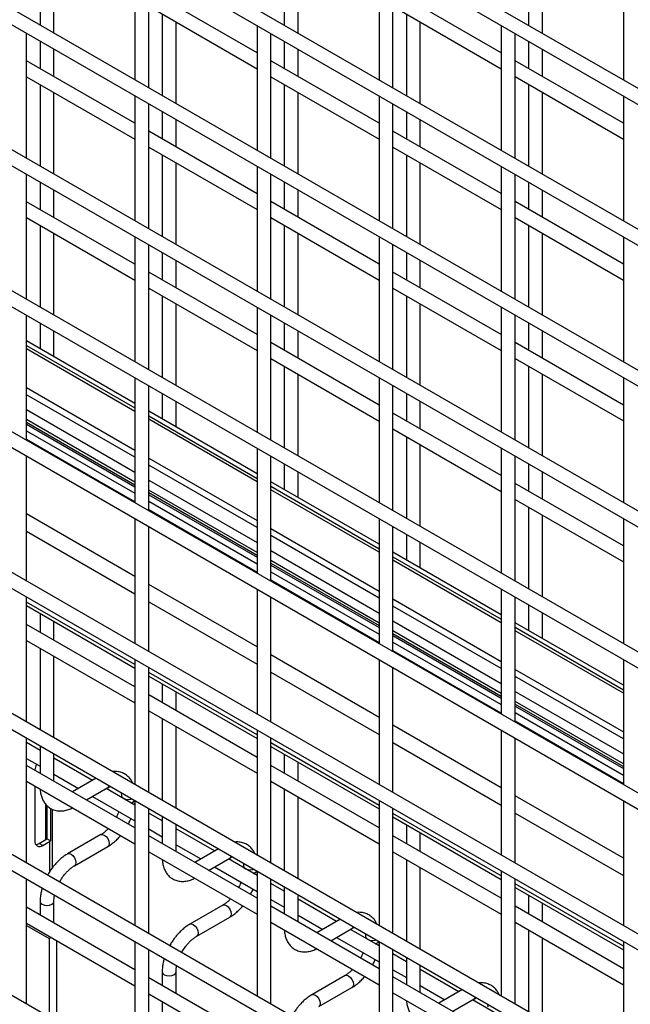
# Model space of a CAD drawing. Header units: inches. Extents: x 0.2 to 10.8, y 0.2 to 8.2.
# Tile 24 of 49: x 8.945 to 9.198, y 5.303 to 5.71. Entities that reach past the tile are written whole.
import ezdxf

# ---------------------------------------------------------------- set-up
doc = ezdxf.new("R2010")
doc.units = ezdxf.units.IN
doc.header["$MEASUREMENT"] = 0

msp = doc.modelspace()

# ---------------------------------------------------------------- linework, layer by layer
for p, q in [((9.524957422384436, 5.494737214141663), (8.106248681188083, 6.313740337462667)), ((8.106248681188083, 6.307142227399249), (9.524957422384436, 5.488139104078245)), ((9.524957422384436, 5.436412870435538), (8.106248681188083, 6.255415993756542)), ((8.106248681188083, 6.248817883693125), (9.524957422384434, 5.429814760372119)), ((9.524957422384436, 5.378088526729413), (8.106248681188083, 6.197091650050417)), ((8.106248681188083, 6.190493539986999), (9.524957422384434, 5.371490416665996)), ((9.524957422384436, 5.319764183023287), (8.106248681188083, 6.138767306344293)), ((8.106248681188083, 6.132169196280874), (9.524957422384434, 5.31316607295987)), ((9.524957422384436, 5.261439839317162), (8.106248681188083, 6.080442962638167)), ((8.106248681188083, 6.07384485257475), (9.524957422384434, 5.254841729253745)), ((9.524957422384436, 5.203115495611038), (8.106248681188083, 6.022118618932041)), ((8.106248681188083, 6.015520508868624), (9.524957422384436, 5.19651738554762)), ((9.524957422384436, 5.144791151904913), (8.106248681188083, 5.963794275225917)), ((8.106248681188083, 5.957196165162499), (9.524957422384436, 5.138193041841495)), ((9.524957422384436, 5.086466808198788), (8.106248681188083, 5.905469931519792)), ((8.106248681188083, 5.898871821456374), (9.524957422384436, 5.07986869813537)), ((9.524957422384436, 5.028142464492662), (8.106248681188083, 5.847145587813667)), ((8.106248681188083, 5.84054747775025), (9.524957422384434, 5.021544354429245)), ((9.524957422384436, 4.969818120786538), (8.106248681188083, 5.788821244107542)), ((8.953669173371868, 5.741714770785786), (8.953669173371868, 5.707886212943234)), ((8.959383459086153, 5.704587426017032), (8.959383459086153, 5.738415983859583)), ((9.054684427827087, 5.741724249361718), (9.054684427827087, 5.707895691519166)), ((9.060398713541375, 5.704596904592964), (9.060398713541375, 5.738425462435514)), ((9.15569968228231, 5.741733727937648), (9.15569968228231, 5.707905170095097)), ((9.161413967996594, 5.704606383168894), (9.161413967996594, 5.738434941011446)), ((8.992893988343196, 5.736968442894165), (8.992893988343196, 5.685242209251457)), ((8.998608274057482, 5.681943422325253), (8.998608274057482, 5.733669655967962)), ((9.093909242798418, 5.736977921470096), (9.093909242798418, 5.685251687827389)), ((9.099623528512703, 5.681952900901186), (9.099623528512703, 5.733679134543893)), ((9.194924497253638, 5.736987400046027), (9.194924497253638, 5.68526116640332)), ((9.043401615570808, 5.696511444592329), (8.998608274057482, 5.722370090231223)), ((9.144416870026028, 5.696520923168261), (9.099623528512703, 5.722379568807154)), ((8.998608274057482, 5.715771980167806), (9.043401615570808, 5.689913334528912)), ((9.099623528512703, 5.715781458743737), (9.144416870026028, 5.689922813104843)), ((9.004176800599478, 5.712557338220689), (9.004176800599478, 5.678728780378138)), ((9.009891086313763, 5.675429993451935), (9.009891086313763, 5.709258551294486)), ((9.1051920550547, 5.71256681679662), (9.1051920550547, 5.678738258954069)), ((9.110906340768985, 5.675439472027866), (9.110906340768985, 5.709268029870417)), ((9.043401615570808, 5.707811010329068), (9.043401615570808, 5.65608477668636)), ((9.144416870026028, 5.707820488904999), (9.144416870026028, 5.656094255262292)), ((8.948100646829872, 5.652776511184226), (8.948100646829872, 5.704502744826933)), ((8.953669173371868, 5.701288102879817), (8.953669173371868, 5.68998853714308)), ((9.049115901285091, 5.652785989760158), (9.049115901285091, 5.704512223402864)), ((9.054684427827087, 5.701297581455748), (9.054684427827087, 5.68999801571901)), ((9.150131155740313, 5.652795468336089), (9.150131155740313, 5.704521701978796)), ((9.15569968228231, 5.70130706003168), (9.15569968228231, 5.690007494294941)), ((8.959383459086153, 5.686689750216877), (8.959383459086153, 5.697989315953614)), ((9.060398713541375, 5.686699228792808), (9.060398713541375, 5.697998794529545)), ((9.161413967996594, 5.686708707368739), (9.161413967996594, 5.698008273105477)), ((8.992893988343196, 5.667344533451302), (8.948100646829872, 5.693203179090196)), ((9.093909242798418, 5.667354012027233), (9.049115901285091, 5.693212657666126)), ((9.194924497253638, 5.667363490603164), (9.150131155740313, 5.693222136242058)), ((8.948100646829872, 5.686605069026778), (8.992893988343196, 5.660746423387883)), ((9.049115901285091, 5.686614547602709), (9.093909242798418, 5.660755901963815)), ((9.150131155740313, 5.68662402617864), (9.194924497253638, 5.660765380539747)), ((8.953669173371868, 5.683390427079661), (8.953669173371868, 5.64956186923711)), ((9.054684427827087, 5.683399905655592), (9.054684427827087, 5.649571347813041)), ((9.15569968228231, 5.683409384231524), (9.15569968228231, 5.649580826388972)), ((8.959383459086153, 5.646263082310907), (8.959383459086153, 5.680091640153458)), ((8.992893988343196, 5.678644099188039), (8.992893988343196, 5.626917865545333)), ((9.060398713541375, 5.646272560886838), (9.060398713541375, 5.680101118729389)), ((9.093909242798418, 5.678653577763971), (9.093909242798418, 5.626927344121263)), ((9.161413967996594, 5.646282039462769), (9.161413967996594, 5.680110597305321)), ((9.194924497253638, 5.678663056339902), (9.194924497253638, 5.626936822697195)), ((8.998608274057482, 5.62361907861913), (8.998608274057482, 5.675345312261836)), ((9.099623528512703, 5.623628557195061), (9.099623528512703, 5.675354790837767)), ((9.004176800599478, 5.672130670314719), (9.004176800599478, 5.660831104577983)), ((9.009891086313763, 5.657532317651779), (9.009891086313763, 5.668831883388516)), ((9.1051920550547, 5.672140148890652), (9.1051920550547, 5.660840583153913)), ((9.110906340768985, 5.657541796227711), (9.110906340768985, 5.668841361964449)), ((9.043401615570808, 5.638187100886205), (8.998608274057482, 5.664045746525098)), ((9.144416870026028, 5.638196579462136), (9.099623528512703, 5.66405522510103)), ((8.998608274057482, 5.657447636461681), (9.043401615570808, 5.631588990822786)), ((9.099623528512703, 5.657457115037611), (9.144416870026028, 5.631598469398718)), ((9.004176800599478, 5.654232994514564), (9.004176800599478, 5.620404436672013)), ((9.1051920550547, 5.654242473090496), (9.1051920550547, 5.620413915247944)), ((9.009891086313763, 5.61710564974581), (9.009891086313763, 5.650934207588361)), ((9.043401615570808, 5.649486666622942), (9.043401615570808, 5.597760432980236)), ((9.110906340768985, 5.617115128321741), (9.110906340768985, 5.650943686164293)), ((9.144416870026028, 5.649496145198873), (9.144416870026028, 5.597769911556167)), ((8.948100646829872, 5.5944521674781), (8.948100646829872, 5.646178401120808)), ((9.049115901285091, 5.594461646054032), (9.049115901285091, 5.646187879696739)), ((9.150131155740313, 5.594471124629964), (9.150131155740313, 5.64619735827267)), ((8.953669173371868, 5.642963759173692), (8.953669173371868, 5.631664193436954)), ((9.054684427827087, 5.642973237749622), (9.054684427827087, 5.631673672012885)), ((9.15569968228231, 5.642982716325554), (9.15569968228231, 5.631683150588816)), ((8.959383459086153, 5.628365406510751), (8.959383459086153, 5.639664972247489)), ((9.060398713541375, 5.628374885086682), (9.060398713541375, 5.639674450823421)), ((9.161413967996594, 5.628384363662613), (9.161413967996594, 5.639683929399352)), ((8.992893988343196, 5.609020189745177), (8.948100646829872, 5.63487883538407)), ((9.093909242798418, 5.609029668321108), (9.049115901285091, 5.634888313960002)), ((9.194924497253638, 5.609039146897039), (9.150131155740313, 5.634897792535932)), ((8.948100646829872, 5.628280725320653), (8.992893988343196, 5.602422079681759)), ((9.049115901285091, 5.628290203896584), (9.093909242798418, 5.602431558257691)), ((9.150131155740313, 5.628299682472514), (9.194924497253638, 5.602441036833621)), ((8.953669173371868, 5.625066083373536), (8.953669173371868, 5.591237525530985)), ((9.054684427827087, 5.625075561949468), (9.054684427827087, 5.591247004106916)), ((9.15569968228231, 5.625085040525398), (9.15569968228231, 5.591256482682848)), ((8.959383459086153, 5.587938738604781), (8.959383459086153, 5.621767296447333)), ((8.992893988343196, 5.620319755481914), (8.992893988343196, 5.568593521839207)), ((9.060398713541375, 5.587948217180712), (9.060398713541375, 5.621776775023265)), ((9.093909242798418, 5.620329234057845), (9.093909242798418, 5.568603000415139)), ((9.161413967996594, 5.587957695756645), (9.161413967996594, 5.621786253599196)), ((9.194924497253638, 5.620338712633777), (9.194924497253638, 5.56861247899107)), ((8.998608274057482, 5.565294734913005), (8.998608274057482, 5.617020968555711)), ((9.099623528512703, 5.565304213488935), (9.099623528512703, 5.617030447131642)), ((9.004176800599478, 5.613806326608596), (9.004176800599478, 5.602506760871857)), ((9.1051920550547, 5.613815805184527), (9.1051920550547, 5.602516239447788)), ((9.009891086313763, 5.599207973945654), (9.009891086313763, 5.610507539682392)), ((9.110906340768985, 5.599217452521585), (9.110906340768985, 5.610517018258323)), ((9.043401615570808, 5.57986275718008), (8.998608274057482, 5.605721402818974)), ((9.144416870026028, 5.579872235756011), (9.099623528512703, 5.605730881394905)), ((8.998608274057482, 5.599123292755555), (9.043401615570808, 5.573264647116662)), ((9.099623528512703, 5.599132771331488), (9.144416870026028, 5.573274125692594)), ((9.004176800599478, 5.59590865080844), (9.004176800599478, 5.562080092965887)), ((9.1051920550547, 5.595918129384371), (9.1051920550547, 5.562089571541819)), ((9.009891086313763, 5.558781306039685), (9.009891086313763, 5.592609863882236)), ((9.043401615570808, 5.591162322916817), (9.043401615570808, 5.53943608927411)), ((9.110906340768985, 5.558790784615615), (9.110906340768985, 5.592619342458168)), ((9.144416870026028, 5.591171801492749), (9.144416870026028, 5.539445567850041)), ((8.948100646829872, 5.536127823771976), (8.948100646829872, 5.587854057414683)), ((9.049115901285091, 5.536137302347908), (9.049115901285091, 5.587863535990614)), ((9.150131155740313, 5.536146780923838), (9.150131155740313, 5.587873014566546)), ((8.953669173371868, 5.584639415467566), (8.953669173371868, 5.574055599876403)), ((9.054684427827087, 5.584648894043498), (9.054684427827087, 5.57334932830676)), ((9.15569968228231, 5.58465837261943), (9.15569968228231, 5.573358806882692)), ((8.959383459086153, 5.5707568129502), (8.959383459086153, 5.581340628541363)), ((9.060398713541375, 5.570050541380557), (9.060398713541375, 5.581350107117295)), ((9.161413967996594, 5.570060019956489), (9.161413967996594, 5.581359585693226)), ((8.992893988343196, 5.551411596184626), (8.94810064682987, 5.57727024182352)), ((8.948100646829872, 5.575392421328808), (8.992893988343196, 5.549533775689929)), ((9.093909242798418, 5.550705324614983), (9.049115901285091, 5.576563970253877)), ((9.194924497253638, 5.550714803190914), (9.150131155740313, 5.576573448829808)), ((8.992893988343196, 5.548099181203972), (8.94810064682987, 5.573957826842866)), ((9.049115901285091, 5.569965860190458), (9.093909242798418, 5.544107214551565)), ((9.054684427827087, 5.566751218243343), (9.054684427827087, 5.532922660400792)), ((9.150131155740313, 5.56997533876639), (9.194924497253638, 5.544116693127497)), ((9.15569968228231, 5.566760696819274), (9.15569968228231, 5.532932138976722)), ((9.060398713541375, 5.529623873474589), (9.060398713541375, 5.563452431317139)), ((9.161413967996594, 5.52963335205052), (9.161413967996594, 5.56346190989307)), ((8.992893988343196, 5.561995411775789), (8.992893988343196, 5.510269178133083)), ((8.998608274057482, 5.506970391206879), (8.998608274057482, 5.558696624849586)), ((9.093909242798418, 5.562004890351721), (9.093909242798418, 5.510278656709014)), ((9.099623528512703, 5.506979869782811), (9.099623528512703, 5.558706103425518)), ((9.194924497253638, 5.562014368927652), (9.194924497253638, 5.510288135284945)), ((8.948100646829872, 5.557914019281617), (8.992893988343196, 5.532055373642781)), ((8.992893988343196, 5.529140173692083), (8.94810064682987, 5.554998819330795)), ((9.004176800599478, 5.55548198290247), (9.004176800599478, 5.544898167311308)), ((9.1051920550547, 5.555491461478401), (9.1051920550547, 5.544191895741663)), ((9.009891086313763, 5.541599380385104), (9.009891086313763, 5.552183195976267)), ((9.110906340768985, 5.540893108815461), (9.110906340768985, 5.552192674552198)), ((8.94810064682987, 5.548815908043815), (8.992893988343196, 5.522957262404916)), ((9.043401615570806, 5.522254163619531), (8.998608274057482, 5.548112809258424)), ((8.998608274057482, 5.546234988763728), (9.043401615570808, 5.520376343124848)), ((9.144416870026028, 5.521547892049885), (9.099623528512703, 5.547406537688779)), ((8.992893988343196, 5.518816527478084), (8.948100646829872, 5.544675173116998)), ((8.948100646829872, 5.543604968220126), (8.992893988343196, 5.517746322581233)), ((8.948100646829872, 5.542749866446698), (8.992893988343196, 5.516891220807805)), ((9.043401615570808, 5.518941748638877), (8.998608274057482, 5.54480039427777)), ((8.948100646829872, 5.540037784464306), (8.992893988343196, 5.514179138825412)), ((9.099623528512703, 5.540808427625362), (9.144416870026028, 5.514949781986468)), ((8.992893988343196, 5.510629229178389), (8.948100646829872, 5.53648787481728)), ((8.992893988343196, 5.510557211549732), (8.948100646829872, 5.536415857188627)), ((9.1051920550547, 5.537593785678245), (9.1051920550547, 5.503765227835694)), ((9.110906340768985, 5.500466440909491), (9.110906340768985, 5.534294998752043)), ((9.043401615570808, 5.532837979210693), (9.043401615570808, 5.481111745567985)), ((9.144416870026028, 5.532847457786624), (9.144416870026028, 5.481121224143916)), ((8.948100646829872, 5.477803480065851), (8.948100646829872, 5.529529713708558)), ((8.998608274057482, 5.528756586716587), (9.043401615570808, 5.502897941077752)), ((9.043401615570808, 5.49998274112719), (8.998608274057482, 5.525841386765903)), ((9.049115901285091, 5.477812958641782), (9.049115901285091, 5.52953919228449)), ((9.054684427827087, 5.526324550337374), (9.054684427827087, 5.515740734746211)), ((9.150131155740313, 5.477822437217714), (9.150131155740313, 5.529548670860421)), ((9.15569968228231, 5.526334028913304), (9.15569968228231, 5.515034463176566)), ((9.060398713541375, 5.512441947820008), (9.060398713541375, 5.52302576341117)), ((9.161413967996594, 5.511735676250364), (9.161413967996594, 5.523035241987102)), ((8.998608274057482, 5.519658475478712), (9.043401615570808, 5.493799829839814)), ((9.093909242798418, 5.493096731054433), (9.049115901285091, 5.518955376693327)), ((9.194924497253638, 5.492390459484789), (9.150131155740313, 5.518249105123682)), ((9.043401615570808, 5.489659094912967), (8.998608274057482, 5.51551774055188)), ((8.998608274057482, 5.514447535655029), (9.043401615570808, 5.488588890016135)), ((8.998608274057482, 5.513592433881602), (9.043401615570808, 5.487733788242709)), ((9.049115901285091, 5.517077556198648), (9.093909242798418, 5.491218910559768)), ((9.093909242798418, 5.48978431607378), (9.049115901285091, 5.515642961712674)), ((8.998608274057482, 5.510880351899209), (9.043401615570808, 5.485021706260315)), ((9.150131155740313, 5.511650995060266), (9.194924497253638, 5.485792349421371)), ((8.992893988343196, 5.479774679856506), (8.948100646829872, 5.5056333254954)), ((9.043401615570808, 5.481471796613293), (8.998608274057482, 5.507330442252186)), ((9.043401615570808, 5.481399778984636), (8.998608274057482, 5.50725842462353)), ((9.15569968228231, 5.508436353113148), (9.15569968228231, 5.474607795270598)), ((8.992893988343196, 5.503671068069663), (8.992893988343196, 5.451944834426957)), ((9.093909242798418, 5.503680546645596), (9.093909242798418, 5.451954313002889)), ((9.161413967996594, 5.471309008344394), (9.161413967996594, 5.505137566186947)), ((9.194924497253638, 5.503690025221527), (9.194924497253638, 5.45196379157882)), ((8.948100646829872, 5.498489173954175), (8.992893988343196, 5.472630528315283)), ((8.998608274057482, 5.448646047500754), (8.998608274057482, 5.500372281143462)), ((9.049115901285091, 5.499599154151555), (9.093909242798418, 5.473740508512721)), ((9.099623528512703, 5.448655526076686), (9.099623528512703, 5.500381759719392)), ((9.093909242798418, 5.470825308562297), (9.049115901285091, 5.49668395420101)), ((9.1051920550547, 5.497167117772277), (9.1051920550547, 5.486583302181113)), ((9.110906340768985, 5.483284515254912), (9.110906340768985, 5.493868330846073)), ((9.049115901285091, 5.49050104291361), (9.093909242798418, 5.464642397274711)), ((9.144416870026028, 5.463939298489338), (9.099623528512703, 5.489797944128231)), ((9.093909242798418, 5.460501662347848), (9.049115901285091, 5.486360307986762)), ((9.049115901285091, 5.485290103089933), (9.093909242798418, 5.459431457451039)), ((9.099623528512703, 5.487920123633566), (9.144416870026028, 5.462061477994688)), ((9.144416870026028, 5.460626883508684), (9.099623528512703, 5.486485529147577)), ((9.049115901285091, 5.484435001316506), (9.093909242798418, 5.458576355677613)), ((9.049115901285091, 5.481722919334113), (9.093909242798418, 5.455864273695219)), ((9.093909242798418, 5.452314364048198), (9.049115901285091, 5.47817300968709)), ((9.093909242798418, 5.452242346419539), (9.049115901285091, 5.478100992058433)), ((9.043401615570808, 5.450617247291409), (8.998608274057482, 5.476475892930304)), ((9.043401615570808, 5.474513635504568), (9.043401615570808, 5.42278740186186)), ((9.144416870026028, 5.474523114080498), (9.144416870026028, 5.422796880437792)), ((8.948100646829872, 5.419479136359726), (8.948100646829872, 5.471205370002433)), ((8.992893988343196, 5.443322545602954), (8.948100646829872, 5.469181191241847)), ((8.998608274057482, 5.469331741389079), (9.043401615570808, 5.443473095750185)), ((9.049115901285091, 5.419488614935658), (9.049115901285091, 5.471214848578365)), ((9.099623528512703, 5.470441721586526), (9.144416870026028, 5.444583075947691)), ((9.150131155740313, 5.419498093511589), (9.150131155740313, 5.471224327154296)), ((8.948100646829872, 5.467701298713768), (8.992893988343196, 5.441842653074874)), ((9.144416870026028, 5.441667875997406), (9.099623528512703, 5.467526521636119)), ((9.15569968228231, 5.468009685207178), (9.15569968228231, 5.457425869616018)), ((9.161413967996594, 5.454127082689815), (9.161413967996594, 5.464710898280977)), ((8.953669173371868, 5.464486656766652), (8.953669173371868, 5.456691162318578)), ((8.959383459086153, 5.453392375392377), (8.959383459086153, 5.461187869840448)), ((9.099623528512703, 5.461343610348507), (9.144416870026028, 5.435484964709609)), ((9.194924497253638, 5.434781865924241), (9.150131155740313, 5.460640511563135)), ((8.992893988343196, 5.434047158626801), (8.948100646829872, 5.459905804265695)), ((9.144416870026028, 5.431344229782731), (9.099623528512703, 5.457202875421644)), ((9.150131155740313, 5.458762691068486), (9.194924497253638, 5.432904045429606)), ((9.194924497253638, 5.431469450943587), (9.150131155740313, 5.45732809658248)), ((8.948100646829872, 5.453307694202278), (8.992893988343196, 5.427449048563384)), ((9.099623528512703, 5.456132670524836), (9.144416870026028, 5.430274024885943)), ((9.099623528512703, 5.455277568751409), (9.144416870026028, 5.429418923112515)), ((9.099623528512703, 5.452565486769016), (9.144416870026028, 5.426706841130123)), ((8.953669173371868, 5.450093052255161), (8.953669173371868, 5.416264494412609)), ((9.144416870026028, 5.423156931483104), (9.099623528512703, 5.449015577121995)), ((9.144416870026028, 5.423084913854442), (9.099623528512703, 5.448943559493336)), ((8.959383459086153, 5.412965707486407), (8.959383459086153, 5.446794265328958)), ((8.992893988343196, 5.44534672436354), (8.992893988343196, 5.393620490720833)), ((9.093909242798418, 5.421459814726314), (9.049115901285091, 5.447318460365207)), ((9.093909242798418, 5.445356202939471), (9.093909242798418, 5.393629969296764)), ((9.194924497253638, 5.445365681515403), (9.194924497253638, 5.393639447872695)), ((8.998608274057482, 5.39032170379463), (8.998608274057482, 5.442047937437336)), ((9.099623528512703, 5.390331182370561), (9.099623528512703, 5.442057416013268)), ((9.150131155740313, 5.441284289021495), (9.194924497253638, 5.415425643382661)), ((9.043401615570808, 5.414165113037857), (8.998608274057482, 5.440023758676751)), ((8.998608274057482, 5.438543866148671), (9.043401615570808, 5.412685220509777)), ((9.049115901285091, 5.440174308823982), (9.093909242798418, 5.414315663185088)), ((9.194924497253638, 5.412510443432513), (9.150131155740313, 5.438369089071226)), ((9.004176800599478, 5.435329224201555), (9.004176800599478, 5.427533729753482)), ((9.150131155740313, 5.432186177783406), (9.194924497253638, 5.406327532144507)), ((9.043401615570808, 5.404889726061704), (8.998608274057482, 5.430748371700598)), ((9.009891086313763, 5.42423494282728), (9.009891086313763, 5.432030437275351)), ((9.194924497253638, 5.402186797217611), (9.150131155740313, 5.428045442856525)), ((8.998608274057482, 5.42415026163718), (9.043401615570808, 5.398291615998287)), ((9.150131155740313, 5.42697523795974), (9.194924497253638, 5.401116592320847)), ((9.150131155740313, 5.426120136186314), (9.194924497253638, 5.40026149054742)), ((9.004176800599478, 5.420935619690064), (9.004176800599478, 5.387107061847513)), ((9.150131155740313, 5.42340805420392), (9.194924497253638, 5.397549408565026)), ((9.194924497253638, 5.393999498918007), (9.150131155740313, 5.4198581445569)), ((9.009891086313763, 5.38380827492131), (9.009891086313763, 5.41763683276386)), ((9.043401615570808, 5.416189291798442), (9.043401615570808, 5.364463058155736)), ((9.144416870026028, 5.392302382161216), (9.099623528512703, 5.41816102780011)), ((9.144416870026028, 5.416198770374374), (9.144416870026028, 5.364472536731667)), ((9.194924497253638, 5.393927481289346), (9.150131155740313, 5.419786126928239)), ((8.948100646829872, 5.361154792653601), (8.948100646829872, 5.412881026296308)), ((9.049115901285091, 5.361164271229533), (9.049115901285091, 5.412890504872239)), ((9.150131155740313, 5.361173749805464), (9.150131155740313, 5.41289998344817)), ((8.953669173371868, 5.407802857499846), (8.948100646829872, 5.411017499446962)), ((8.953669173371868, 5.409666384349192), (8.953669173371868, 5.398366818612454)), ((9.093909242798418, 5.38500768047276), (9.049115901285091, 5.410866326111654)), ((9.049115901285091, 5.409386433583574), (9.093909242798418, 5.38352778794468)), ((9.099623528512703, 5.411016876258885), (9.144416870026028, 5.385158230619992)), ((8.948100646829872, 5.404419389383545), (8.953669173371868, 5.401204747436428)), ((8.959383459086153, 5.395068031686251), (8.959383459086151, 5.406367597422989)), ((8.975311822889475, 5.395308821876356), (8.959383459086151, 5.404504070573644)), ((9.054684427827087, 5.406171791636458), (9.054684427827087, 5.398376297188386)), ((8.992893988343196, 5.375722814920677), (8.948100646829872, 5.40158146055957)), ((9.093909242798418, 5.375732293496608), (9.049115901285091, 5.401590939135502)), ((9.060398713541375, 5.395077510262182), (9.060398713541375, 5.402873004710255)), ((8.959383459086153, 5.397905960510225), (8.96959707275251, 5.392009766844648)), ((8.976925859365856, 5.39624058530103), (8.967139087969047, 5.390590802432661)), ((8.948100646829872, 5.394983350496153), (8.992893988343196, 5.369124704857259)), ((8.951500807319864, 5.393020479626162), (8.951500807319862, 5.370332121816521)), ((8.972853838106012, 5.387291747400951), (8.981642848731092, 5.392365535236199)), ((8.992893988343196, 5.385158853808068), (8.98102657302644, 5.392009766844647)), ((9.049115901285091, 5.394992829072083), (9.093909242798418, 5.369134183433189)), ((9.054684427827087, 5.391778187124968), (9.054684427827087, 5.357949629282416)), ((8.975311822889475, 5.388710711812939), (8.992893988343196, 5.378560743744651)), ((8.987281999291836, 5.389108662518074), (8.987281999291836, 5.388398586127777)), ((9.060398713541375, 5.354650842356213), (9.060398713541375, 5.388479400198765)), ((9.194924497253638, 5.363144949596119), (9.150131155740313, 5.389003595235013)), ((8.956097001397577, 5.370885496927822), (8.956097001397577, 5.385371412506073)), ((8.956518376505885, 5.384922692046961), (8.956518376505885, 5.371225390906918)), ((8.958024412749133, 5.383794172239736), (8.958024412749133, 5.370355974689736)), ((8.958816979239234, 5.359272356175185), (8.958816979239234, 5.383397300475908)), ((8.992823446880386, 5.385199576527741), (8.992893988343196, 5.385995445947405)), ((8.992893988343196, 5.387022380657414), (8.992893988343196, 5.335296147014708)), ((8.998608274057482, 5.331997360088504), (8.998608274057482, 5.383723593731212)), ((9.093909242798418, 5.387031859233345), (9.093909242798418, 5.335305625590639)), ((9.099623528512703, 5.332006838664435), (9.099623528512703, 5.383733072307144)), ((9.194924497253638, 5.387041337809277), (9.194924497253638, 5.33531510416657)), ((9.004176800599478, 5.37864542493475), (8.998608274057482, 5.381860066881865)), ((9.004176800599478, 5.380508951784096), (9.004176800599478, 5.369209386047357)), ((9.144416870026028, 5.355850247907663), (9.099623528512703, 5.381708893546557)), ((9.099623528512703, 5.380229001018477), (9.144416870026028, 5.354370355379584)), ((9.150131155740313, 5.381859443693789), (9.194924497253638, 5.356000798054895)), ((8.998608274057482, 5.375261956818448), (9.004176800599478, 5.372047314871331)), ((9.009891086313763, 5.365910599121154), (9.009891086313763, 5.377210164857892)), ((9.025819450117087, 5.366151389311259), (9.009891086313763, 5.375346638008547)), ((9.1051920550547, 5.377014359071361), (9.1051920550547, 5.369218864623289)), ((8.958024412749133, 5.370355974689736), (8.956518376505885, 5.371225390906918)), ((8.978785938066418, 5.372905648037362), (8.965073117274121, 5.364989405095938)), ((9.043401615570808, 5.34656538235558), (8.998608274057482, 5.372424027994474)), ((9.144416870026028, 5.34657486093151), (9.099623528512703, 5.372433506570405)), ((9.110906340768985, 5.365920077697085), (9.110906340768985, 5.373715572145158)), ((8.953319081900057, 5.369281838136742), (8.956097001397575, 5.370885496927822)), ((8.954783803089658, 5.368436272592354), (8.953319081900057, 5.369281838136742)), ((8.954783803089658, 5.368436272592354), (8.957561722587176, 5.370039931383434)), ((8.957561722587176, 5.370039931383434), (8.957561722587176, 5.357443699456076)), ((8.967930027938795, 5.360040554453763), (8.981642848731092, 5.367956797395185)), ((9.009891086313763, 5.368748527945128), (9.020104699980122, 5.362852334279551)), ((9.027433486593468, 5.367083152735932), (9.017646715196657, 5.361433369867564)), ((8.998608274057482, 5.365825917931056), (9.043401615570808, 5.339967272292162)), ((9.023361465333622, 5.358134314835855), (9.032150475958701, 5.363208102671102)), ((9.043401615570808, 5.356001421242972), (9.031534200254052, 5.362852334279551)), ((9.099623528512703, 5.365835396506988), (9.144416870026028, 5.339976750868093)), ((9.025819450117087, 5.359553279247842), (9.043401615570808, 5.349403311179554)), ((9.037789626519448, 5.359951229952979), (9.037789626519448, 5.359241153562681)), ((9.1051920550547, 5.36262075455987), (9.1051920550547, 5.328792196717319)), ((9.110906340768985, 5.325493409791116), (9.110906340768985, 5.359321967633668)), ((9.043331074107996, 5.356042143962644), (9.043401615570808, 5.356838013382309)), ((9.043401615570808, 5.357864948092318), (9.043401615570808, 5.30613871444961)), ((9.144416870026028, 5.357874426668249), (9.144416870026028, 5.306148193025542)), ((8.948100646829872, 5.302830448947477), (8.948100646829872, 5.354556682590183)), ((8.961736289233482, 5.353283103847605), (8.9619218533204, 5.353639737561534)), ((9.049115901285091, 5.302839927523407), (9.049115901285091, 5.354566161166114)), ((9.054684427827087, 5.349487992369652), (9.049115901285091, 5.35270263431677)), ((9.054684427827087, 5.351351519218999), (9.054684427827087, 5.34005195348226)), ((9.150131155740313, 5.302849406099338), (9.150131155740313, 5.354575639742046)), ((9.194924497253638, 5.326692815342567), (9.150131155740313, 5.352551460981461)), ((9.150131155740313, 5.351071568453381), (9.194924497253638, 5.325212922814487)), ((9.060398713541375, 5.336753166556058), (9.060398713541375, 5.348052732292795)), ((9.15569968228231, 5.347856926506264), (9.15569968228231, 5.340061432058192)), ((8.992893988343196, 5.316977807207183), (8.948100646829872, 5.342836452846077)), ((8.953669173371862, 5.345237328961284), (8.953669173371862, 5.339621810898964)), ((8.959383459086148, 5.336323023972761), (8.959383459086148, 5.345237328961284)), ((9.029293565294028, 5.343748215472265), (9.015580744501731, 5.335831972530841)), ((9.049115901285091, 5.34610452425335), (9.054684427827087, 5.342889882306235)), ((9.093909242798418, 5.317407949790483), (9.049115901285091, 5.343266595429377)), ((9.076327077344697, 5.336993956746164), (9.060398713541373, 5.34618920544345)), ((9.194924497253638, 5.317417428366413), (9.150131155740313, 5.343276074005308)), ((9.161413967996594, 5.336762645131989), (9.161413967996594, 5.344558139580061)), ((9.018437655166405, 5.330883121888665), (9.032150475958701, 5.338799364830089)), ((9.060398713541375, 5.339591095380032), (9.070612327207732, 5.333694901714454)), ((8.948100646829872, 5.336238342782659), (8.992893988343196, 5.310379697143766)), ((8.948100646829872, 5.335269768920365), (8.95746070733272, 5.329866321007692)), ((9.049115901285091, 5.336668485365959), (9.093909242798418, 5.310809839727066)), ((9.077941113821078, 5.337925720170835), (9.068154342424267, 5.332275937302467)), ((9.150131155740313, 5.336677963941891), (9.194924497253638, 5.310819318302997)), ((8.95746070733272, 5.329866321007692), (8.958299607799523, 5.33035060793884)), ((9.073869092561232, 5.328976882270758), (9.082658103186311, 5.334050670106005)), ((9.076327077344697, 5.330395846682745), (9.093909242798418, 5.320245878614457)), ((9.093909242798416, 5.326843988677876), (9.082041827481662, 5.333694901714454)), ((9.088297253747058, 5.330793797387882), (9.088297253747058, 5.330083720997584)), ((9.15569968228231, 5.333463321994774), (9.15569968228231, 5.299634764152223)), ((9.161413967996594, 5.29633597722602), (9.161413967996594, 5.330164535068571)), ((8.95746070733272, 5.329866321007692), (8.95746070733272, 5.297427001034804)), ((8.960617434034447, 5.295604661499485), (8.960617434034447, 5.329012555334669)), ((8.992893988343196, 5.328698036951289), (8.992893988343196, 5.276971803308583)), ((9.093838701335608, 5.326884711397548), (9.093909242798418, 5.327680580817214)), ((9.093909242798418, 5.328707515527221), (9.093909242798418, 5.276981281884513)), ((9.194924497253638, 5.328716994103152), (9.194924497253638, 5.276990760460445)), ((8.998608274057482, 5.27367301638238), (8.998608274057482, 5.325399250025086)), ((9.012243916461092, 5.324125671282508), (9.01242948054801, 5.324482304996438)), ((9.099623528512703, 5.27368249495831), (9.099623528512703, 5.325408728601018)), ((9.105192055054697, 5.320330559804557), (9.099623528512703, 5.323545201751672)), ((9.1051920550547, 5.322194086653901), (9.1051920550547, 5.310894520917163)), ((9.110906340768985, 5.307595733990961), (9.110906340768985, 5.318895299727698)), ((9.004176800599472, 5.316079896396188), (9.004176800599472, 5.310464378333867)), ((9.009891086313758, 5.307165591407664), (9.009891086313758, 5.316079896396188)), ((9.079801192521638, 5.314590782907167), (9.066088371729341, 5.306674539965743)), ((9.099623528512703, 5.316947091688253), (9.1051920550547, 5.313732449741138)), ((9.144416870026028, 5.288250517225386), (9.099623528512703, 5.31410916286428)), ((9.126834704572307, 5.307836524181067), (9.110906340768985, 5.317031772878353)), ((9.043401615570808, 5.287820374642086), (8.998608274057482, 5.31367902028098)), ((9.110906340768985, 5.310433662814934), (9.121119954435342, 5.304537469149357)), ((8.998608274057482, 5.307080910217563), (9.043401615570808, 5.281222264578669)), ((9.068945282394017, 5.301725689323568), (9.082658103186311, 5.309641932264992)), ((9.099623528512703, 5.307511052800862), (9.144416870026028, 5.281652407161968)), ((9.128448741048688, 5.308768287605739), (9.118661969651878, 5.30311850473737)), ((9.004176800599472, 5.30386626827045), (9.004176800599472, 5.270458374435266)), ((9.124376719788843, 5.299819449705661), (9.133165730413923, 5.304893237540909)), ((9.144416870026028, 5.297686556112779), (9.132549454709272, 5.304537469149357))]:
    msp.add_line(p, q)
at = {"flags": 128}
for points in [[(8.987282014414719, 5.389103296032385), (8.987499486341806, 5.388477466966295), (8.988118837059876, 5.387942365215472), (8.989045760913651, 5.387584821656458), (8.99013914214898, 5.387459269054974), (8.991232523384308, 5.387584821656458), (8.991683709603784, 5.387721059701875)], [(8.978785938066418, 5.372905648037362), (8.979441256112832, 5.373032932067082), (8.980214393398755, 5.372764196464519), (8.980987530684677, 5.372140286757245), (8.981642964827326, 5.371256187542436), (8.982080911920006, 5.370246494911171), (8.982234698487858, 5.36926492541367), (8.982080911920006, 5.368460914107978), (8.981642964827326, 5.367956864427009), (8.981642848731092, 5.367956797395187)], [(8.965060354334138, 5.364981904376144), (8.965073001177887, 5.364989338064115), (8.965728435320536, 5.365116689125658), (8.96650157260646, 5.364847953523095), (8.967274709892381, 5.364224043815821), (8.96793014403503, 5.363339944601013), (8.96836809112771, 5.362330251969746), (8.968521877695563, 5.361348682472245)], [(8.968521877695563, 5.361348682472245), (8.96836809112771, 5.360544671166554), (8.96793014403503, 5.360040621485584), (8.967922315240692, 5.36003614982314)], [(9.037789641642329, 5.359945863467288), (9.038007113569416, 5.359320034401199), (9.038626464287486, 5.358784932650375), (9.039553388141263, 5.358427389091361), (9.040646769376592, 5.358301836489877), (9.04174015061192, 5.358427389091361), (9.042191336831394, 5.358563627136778)], [(8.95366922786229, 5.345247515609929), (8.953669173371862, 5.345237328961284), (8.95388666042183, 5.344606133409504), (8.9545060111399, 5.34407103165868)], [(8.9545060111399, 5.34407103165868), (8.955432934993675, 5.343713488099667), (8.956526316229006, 5.343587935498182), (8.957619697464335, 5.343713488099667), (8.95854662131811, 5.34407103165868), (8.95916597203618, 5.344606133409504), (8.959383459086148, 5.345237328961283), (8.959383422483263, 5.345245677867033)], [(9.029293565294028, 5.343748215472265), (9.029948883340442, 5.343875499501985), (9.030722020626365, 5.343606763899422), (9.031495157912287, 5.342982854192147), (9.032150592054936, 5.34209875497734), (9.032588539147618, 5.341089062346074), (9.032742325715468, 5.340107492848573), (9.032588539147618, 5.339303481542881), (9.032150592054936, 5.338799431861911), (9.032150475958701, 5.33879936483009)], [(9.015567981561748, 5.335824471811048), (9.015580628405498, 5.335831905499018), (9.016236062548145, 5.335959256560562), (9.01700919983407, 5.335690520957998), (9.017782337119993, 5.335066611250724), (9.01843777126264, 5.334182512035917), (9.018875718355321, 5.33317281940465), (9.019029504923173, 5.332191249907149)], [(9.019029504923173, 5.332191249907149), (9.018875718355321, 5.331387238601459), (9.01843777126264, 5.330883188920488), (9.018429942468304, 5.330878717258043)], [(9.088297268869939, 5.33078843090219), (9.088514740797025, 5.330162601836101), (9.089134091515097, 5.329627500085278), (9.090061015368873, 5.329269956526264), (9.091154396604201, 5.32914440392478), (9.09224777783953, 5.329269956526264), (9.092698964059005, 5.329406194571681)], [(9.0041768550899, 5.316090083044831), (9.004176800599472, 5.316079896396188), (9.00439428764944, 5.315448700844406), (9.00501363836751, 5.314913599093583)], [(9.00501363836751, 5.314913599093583), (9.005940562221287, 5.314556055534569), (9.007033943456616, 5.314430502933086), (9.008127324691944, 5.314556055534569), (9.00905424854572, 5.314913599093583), (9.00967359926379, 5.315448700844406), (9.009891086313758, 5.316079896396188), (9.009891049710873, 5.316088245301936)], [(9.079801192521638, 5.314590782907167), (9.080456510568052, 5.314718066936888), (9.081229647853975, 5.314449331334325), (9.082002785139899, 5.313825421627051), (9.082658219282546, 5.312941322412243), (9.083096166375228, 5.311931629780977), (9.08324995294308, 5.310950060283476), (9.083096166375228, 5.310146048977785), (9.082658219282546, 5.309641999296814), (9.082658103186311, 5.309641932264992)], [(9.066075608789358, 5.306667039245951), (9.066088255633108, 5.306674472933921), (9.066743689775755, 5.306801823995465), (9.067516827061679, 5.306533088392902), (9.068289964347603, 5.305909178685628), (9.06894539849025, 5.30502507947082), (9.069383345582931, 5.304015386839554), (9.069537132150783, 5.303033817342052)], [(9.069537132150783, 5.303033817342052), (9.069383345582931, 5.302229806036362), (9.06894539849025, 5.301725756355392), (9.068937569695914, 5.301721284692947)]]:
    msp.add_lwpolyline(points, dxfattribs=at)
for centre, radius, start, end in [((8.958265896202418, 5.398911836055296), 0.006783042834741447, 152.6424493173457, 174.1069761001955), ((8.981013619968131, 5.393371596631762), 0.001186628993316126, 302.0234150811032, 351.8179953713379), ((8.99092439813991, 5.388413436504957), 0.002333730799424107, 278.2053030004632, 324.5932235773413), ((8.955316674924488, 5.372284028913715), 0.00160149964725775, 299.1598184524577, 318.6215883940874), ((8.95350222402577, 5.370007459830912), 0.002027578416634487, 170.7859630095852, 309.2032852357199), ((8.951772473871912, 5.371725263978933), 0.002891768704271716, 271.510912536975, 302.3324622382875), ((8.955800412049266, 5.373115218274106), 0.003543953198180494, 299.801082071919, 308.8694483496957), ((9.031521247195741, 5.364214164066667), 0.001186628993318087, 302.0234150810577, 351.8179953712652), ((9.041432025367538, 5.35925600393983), 0.002333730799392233, 278.2053030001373, 324.5932235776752), ((9.082028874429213, 5.335056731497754), 0.001186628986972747, 302.0234149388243, 351.8179955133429), ((9.091939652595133, 5.330098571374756), 0.002333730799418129, 278.2053030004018, 324.5932235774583), ((9.132536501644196, 5.305899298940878), 0.001186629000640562, 302.0234152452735, 351.8179952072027)]:
    msp.add_arc(centre, radius, start, end)
for points, knots in [([(8.992004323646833, 5.394134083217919), (8.991812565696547, 5.394548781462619), (8.9913767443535, 5.395491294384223), (8.990370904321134, 5.396743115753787), (8.989027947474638, 5.397865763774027), (8.987370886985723, 5.398689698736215), (8.985529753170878, 5.399048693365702), (8.984233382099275, 5.399118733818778), (8.983605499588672, 5.398988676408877), (8.98359778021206, 5.398987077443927)], [0, 0, 0, 0, 0.1283320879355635, 0.2916690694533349, 0.4584680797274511, 0.6333290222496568, 0.8230376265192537, 0.9978243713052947, 1, 1, 1, 1]), ([(8.95371181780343, 5.391744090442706), (8.953713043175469, 5.391648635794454), (8.953722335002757, 5.390924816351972), (8.953955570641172, 5.389651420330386), (8.954446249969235, 5.387957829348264), (8.955222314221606, 5.386411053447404), (8.956272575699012, 5.385045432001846), (8.957617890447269, 5.383917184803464), (8.959268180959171, 5.383091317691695), (8.961106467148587, 5.382685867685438), (8.963028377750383, 5.382694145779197), (8.964923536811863, 5.383100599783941), (8.966291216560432, 5.38356372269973), (8.96700086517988, 5.383967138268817), (8.967092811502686, 5.38401940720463)], [0, 0, 0, 0, 0.01372299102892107, 0.1040595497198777, 0.195472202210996, 0.2875577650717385, 0.3803993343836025, 0.4751661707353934, 0.5744314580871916, 0.6820269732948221, 0.7813073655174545, 0.8829200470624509, 0.9848304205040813, 1, 1, 1, 1]), ([(8.981639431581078, 5.392354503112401), (8.98194989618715, 5.39253372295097), (8.982331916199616, 5.39275424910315), (8.982666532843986, 5.392868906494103), (8.982729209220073, 5.392890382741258)], [0, 0, 0, 0, 0.8126919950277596, 1, 1, 1, 1]), ([(8.987195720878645, 5.390311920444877), (8.9872490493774, 5.38996314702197), (8.98730587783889, 5.389591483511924), (8.987278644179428, 5.389133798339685), (8.987276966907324, 5.389105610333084)], [0, 0, 0, 0, 0.9384117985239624, 0.9999999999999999, 0.9999999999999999, 0.9999999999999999, 0.9999999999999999]), ([(8.986232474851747, 5.382406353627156), (8.986195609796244, 5.3823013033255), (8.986016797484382, 5.381791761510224), (8.985689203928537, 5.381028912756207), (8.985348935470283, 5.380393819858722), (8.985219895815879, 5.380152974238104)], [0, 0, 0, 0, 0.1388368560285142, 0.6734219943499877, 1, 1, 1, 1]), ([(8.990161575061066, 5.37730020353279), (8.990441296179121, 5.377814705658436), (8.990836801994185, 5.378542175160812), (8.991146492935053, 5.379296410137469), (8.991237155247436, 5.37951721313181)], [0, 0, 0, 0, 0.7072490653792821, 1, 1, 1, 1]), ([(8.981925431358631, 5.375456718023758), (8.98163725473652, 5.375161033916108), (8.981002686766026, 5.374509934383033), (8.979989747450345, 5.373690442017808), (8.979218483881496, 5.373135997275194), (8.978832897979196, 5.372938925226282), (8.978788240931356, 5.372916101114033)], [0, 0, 0, 0, 0.2789557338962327, 0.6142634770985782, 0.9553255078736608, 1, 1, 1, 1]), ([(8.98163791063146, 5.367992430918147), (8.981897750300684, 5.368133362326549), (8.98274054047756, 5.368590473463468), (8.984072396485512, 5.369611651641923), (8.985562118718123, 5.370964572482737), (8.986515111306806, 5.371956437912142), (8.986950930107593, 5.372498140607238), (8.986982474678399, 5.372537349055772)], [0, 0, 0, 0, 0.1354788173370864, 0.439425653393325, 0.7219268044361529, 0.979873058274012, 1, 1, 1, 1]), ([(9.042511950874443, 5.364976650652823), (9.042320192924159, 5.365391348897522), (9.041884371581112, 5.366333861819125), (9.040878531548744, 5.367585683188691), (9.03953557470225, 5.36870833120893), (9.03787851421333, 5.369532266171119), (9.03603738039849, 5.369891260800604), (9.034741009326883, 5.369961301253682), (9.034113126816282, 5.369831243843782), (9.03410540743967, 5.36982964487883)], [0, 0, 0, 0, 0.1283320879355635, 0.2916690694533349, 0.4584680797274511, 0.6333290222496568, 0.8230376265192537, 0.9978243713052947, 1, 1, 1, 1]), ([(8.96507790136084, 5.364954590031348), (8.964839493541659, 5.364826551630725), (8.964015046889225, 5.364383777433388), (8.962697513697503, 5.36337598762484), (8.961184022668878, 5.362027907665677), (8.959935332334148, 5.360685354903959), (8.958851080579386, 5.359355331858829), (8.957894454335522, 5.357997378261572), (8.957175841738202, 5.356906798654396), (8.956850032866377, 5.356258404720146), (8.95678984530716, 5.35613862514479)], [0, 0, 0, 0, 0.07367989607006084, 0.2547950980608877, 0.4236704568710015, 0.5790834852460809, 0.6970877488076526, 0.8306143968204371, 0.9687089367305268, 1, 1, 1, 1]), ([(9.03214705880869, 5.363197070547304), (9.03245752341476, 5.363376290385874), (9.032839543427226, 5.363596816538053), (9.033174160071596, 5.363711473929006), (9.033236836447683, 5.363732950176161)], [0, 0, 0, 0, 0.8126919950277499, 1, 1, 1, 1]), ([(8.9619218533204, 5.353639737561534), (8.962318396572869, 5.354283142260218), (8.962876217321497, 5.355188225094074), (8.963809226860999, 5.356404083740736), (8.964634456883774, 5.357364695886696), (8.965648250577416, 5.35837357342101), (8.966705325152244, 5.359243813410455), (8.967485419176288, 5.359802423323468), (8.967877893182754, 5.360003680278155), (8.967927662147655, 5.360029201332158)], [0, 0, 0, 0, 0.2331289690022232, 0.3279444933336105, 0.4832131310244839, 0.6411945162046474, 0.8069209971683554, 0.9755159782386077, 1, 1, 1, 1]), ([(9.004219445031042, 5.362586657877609), (9.004220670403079, 5.362491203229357), (9.004229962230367, 5.361767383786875), (9.004463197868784, 5.360493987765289), (9.004953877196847, 5.358800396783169), (9.005729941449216, 5.357253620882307), (9.006780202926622, 5.355887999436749), (9.00812551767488, 5.354759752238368), (9.009775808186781, 5.353933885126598), (9.011614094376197, 5.35352843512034), (9.013536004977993, 5.353536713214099), (9.015431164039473, 5.353943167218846), (9.016798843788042, 5.354406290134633), (9.017508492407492, 5.354809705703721), (9.017600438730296, 5.354861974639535)], [0, 0, 0, 0, 0.01372299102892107, 0.1040595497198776, 0.195472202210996, 0.2875577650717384, 0.3803993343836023, 0.4751661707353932, 0.5744314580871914, 0.6820269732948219, 0.7813073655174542, 0.8829200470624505, 0.984830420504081, 1, 1, 1, 1]), ([(9.037703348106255, 5.36115448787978), (9.03775667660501, 5.360805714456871), (9.0378135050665, 5.360434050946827), (9.03778627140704, 5.359976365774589), (9.037784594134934, 5.359948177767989)], [0, 0, 0, 0, 0.938411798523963, 1, 1, 1, 1]), ([(8.954543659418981, 5.350837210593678), (8.95442022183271, 5.350413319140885), (8.954115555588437, 5.349367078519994), (8.953827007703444, 5.347697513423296), (8.953659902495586, 5.346248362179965), (8.953686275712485, 5.345449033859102), (8.953692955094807, 5.345246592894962)], [0, 0, 0, 0, 0.2220957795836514, 0.5481724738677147, 0.8855684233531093, 1, 1, 1, 1]), ([(9.036740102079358, 5.353248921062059), (9.036703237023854, 5.353143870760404), (9.036524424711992, 5.352634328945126), (9.036196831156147, 5.351871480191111), (9.035856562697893, 5.351236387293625), (9.03572752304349, 5.350995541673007)], [0, 0, 0, 0, 0.1388368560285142, 0.6734219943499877, 1, 1, 1, 1]), ([(8.959391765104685, 5.34524306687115), (8.95939941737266, 5.345659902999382), (8.959414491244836, 5.346481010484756), (8.95959167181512, 5.347413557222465), (8.95967890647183, 5.347872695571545)], [0, 0, 0, 0, 0.5076511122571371, 1, 1, 1, 1]), ([(9.040669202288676, 5.348142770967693), (9.04094892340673, 5.34865727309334), (9.041344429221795, 5.349384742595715), (9.041654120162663, 5.350138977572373), (9.041744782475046, 5.350359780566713)], [0, 0, 0, 0, 0.707249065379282, 0.9999999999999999, 0.9999999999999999, 0.9999999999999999, 0.9999999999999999]), ([(9.032433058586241, 5.346299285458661), (9.03214488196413, 5.346003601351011), (9.031510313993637, 5.345352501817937), (9.030497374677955, 5.344533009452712), (9.029726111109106, 5.343978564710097), (9.029340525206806, 5.343781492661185), (9.029295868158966, 5.343758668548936)], [0, 0, 0, 0, 0.2789557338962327, 0.6142634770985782, 0.9553255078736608, 1, 1, 1, 1]), ([(9.03214553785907, 5.338834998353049), (9.032405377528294, 5.338975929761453), (9.03324816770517, 5.339433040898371), (9.034580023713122, 5.340454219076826), (9.036069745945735, 5.341807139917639), (9.037022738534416, 5.342799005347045), (9.037458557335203, 5.343340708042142), (9.037490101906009, 5.343379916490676)], [0, 0, 0, 0, 0.1354788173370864, 0.439425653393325, 0.7219268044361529, 0.979873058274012, 1, 1, 1, 1]), ([(9.093019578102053, 5.335819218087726), (9.092827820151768, 5.336233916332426), (9.092391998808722, 5.337176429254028), (9.091386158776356, 5.338428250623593), (9.09004320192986, 5.339550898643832), (9.088386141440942, 5.340374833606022), (9.086545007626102, 5.340733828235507), (9.08524863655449, 5.340803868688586), (9.084620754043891, 5.340673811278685), (9.084613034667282, 5.340672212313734)], [0, 0, 0, 0, 0.1283320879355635, 0.2916690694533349, 0.4584680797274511, 0.6333290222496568, 0.8230376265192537, 0.9978243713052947, 1, 1, 1, 1]), ([(9.01558552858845, 5.335797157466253), (9.01534712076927, 5.33566911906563), (9.014522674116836, 5.335226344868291), (9.013205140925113, 5.334218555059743), (9.011691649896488, 5.33287047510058), (9.010442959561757, 5.331527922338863), (9.009358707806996, 5.330197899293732), (9.008402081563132, 5.328839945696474), (9.007683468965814, 5.327749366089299), (9.007357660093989, 5.327100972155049), (9.00729747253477, 5.326981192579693)], [0, 0, 0, 0, 0.07367989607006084, 0.2547950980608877, 0.4236704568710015, 0.5790834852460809, 0.6970877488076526, 0.8306143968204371, 0.9687089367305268, 1, 1, 1, 1]), ([(9.0826546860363, 5.334039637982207), (9.082965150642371, 5.334218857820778), (9.083347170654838, 5.334439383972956), (9.083681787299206, 5.334554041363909), (9.083744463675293, 5.334575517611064)], [0, 0, 0, 0, 0.8126919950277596, 1, 1, 1, 1]), ([(9.01242948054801, 5.324482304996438), (9.012826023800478, 5.325125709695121), (9.013383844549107, 5.326030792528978), (9.014316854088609, 5.327246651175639), (9.015142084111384, 5.328207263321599), (9.016155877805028, 5.329216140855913), (9.017212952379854, 5.330086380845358), (9.017993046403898, 5.330644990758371), (9.018385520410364, 5.330846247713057), (9.018435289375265, 5.330871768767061)], [0, 0, 0, 0, 0.2331289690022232, 0.3279444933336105, 0.4832131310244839, 0.6411945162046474, 0.8069209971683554, 0.9755159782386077, 1, 1, 1, 1]), ([(9.054727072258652, 5.333429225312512), (9.05472829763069, 5.33333377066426), (9.054737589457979, 5.332609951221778), (9.054970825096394, 5.331336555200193), (9.055461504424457, 5.329642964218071), (9.056237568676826, 5.32809618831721), (9.057287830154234, 5.326730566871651), (9.05863314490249, 5.325602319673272), (9.060283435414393, 5.324776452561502), (9.062121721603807, 5.324371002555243), (9.064043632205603, 5.324379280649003), (9.065938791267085, 5.324785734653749), (9.067306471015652, 5.325248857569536), (9.068016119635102, 5.325652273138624), (9.068108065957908, 5.325704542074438)], [0, 0, 0, 0, 0.01372299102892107, 0.1040595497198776, 0.195472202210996, 0.2875577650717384, 0.3803993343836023, 0.4751661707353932, 0.5744314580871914, 0.6820269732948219, 0.7813073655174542, 0.8829200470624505, 0.984830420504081, 1, 1, 1, 1]), ([(9.088210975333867, 5.331997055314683), (9.088264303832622, 5.331648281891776), (9.088321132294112, 5.33127661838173), (9.08829389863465, 5.330818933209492), (9.088292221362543, 5.330790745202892)], [0, 0, 0, 0, 0.9384117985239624, 0.9999999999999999, 0.9999999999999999, 0.9999999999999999, 0.9999999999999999]), ([(9.087247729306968, 5.324091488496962), (9.087210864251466, 5.323986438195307), (9.087032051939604, 5.32347689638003), (9.086704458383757, 5.322714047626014), (9.086364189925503, 5.322078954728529), (9.0862351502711, 5.32183810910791)], [0, 0, 0, 0, 0.1388368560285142, 0.6734219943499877, 1, 1, 1, 1]), ([(9.00505128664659, 5.321679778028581), (9.004927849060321, 5.321255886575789), (9.004623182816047, 5.320209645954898), (9.004334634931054, 5.318540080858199), (9.004167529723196, 5.317090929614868), (9.004193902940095, 5.316291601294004), (9.004200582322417, 5.316089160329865)], [0, 0, 0, 0, 0.2220957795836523, 0.548172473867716, 0.8855684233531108, 1, 1, 1, 1]), ([(9.009899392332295, 5.316085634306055), (9.00990704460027, 5.316502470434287), (9.009922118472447, 5.317323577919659), (9.01009929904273, 5.31825612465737), (9.01018653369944, 5.318715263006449)], [0, 0, 0, 0, 0.5076511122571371, 1, 1, 1, 1]), ([(9.091176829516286, 5.318985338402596), (9.091456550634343, 5.319499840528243), (9.091852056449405, 5.320227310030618), (9.092161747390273, 5.320981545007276), (9.092252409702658, 5.321202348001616)], [0, 0, 0, 0, 0.7072490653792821, 1, 1, 1, 1]), ([(9.08294068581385, 5.317141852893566), (9.08265250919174, 5.316846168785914), (9.082017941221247, 5.316195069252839), (9.081005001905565, 5.315375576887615), (9.080233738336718, 5.314821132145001), (9.079848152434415, 5.314624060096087), (9.079803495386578, 5.314601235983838)], [0, 0, 0, 0, 0.2789557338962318, 0.6142634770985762, 0.9553255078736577, 1, 1, 1, 1]), ([(9.08265316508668, 5.309677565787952), (9.082913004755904, 5.309818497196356), (9.08375579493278, 5.310275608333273), (9.085087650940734, 5.311296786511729), (9.086577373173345, 5.312649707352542), (9.087530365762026, 5.313641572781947), (9.087966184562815, 5.314183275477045), (9.08799772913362, 5.314222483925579)], [0, 0, 0, 0, 0.1354788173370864, 0.4394256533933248, 0.7219268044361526, 0.9798730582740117, 0.9999999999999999, 0.9999999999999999, 0.9999999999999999, 0.9999999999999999]), ([(9.143527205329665, 5.306661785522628), (9.14333544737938, 5.307076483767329), (9.142899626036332, 5.308018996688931), (9.141893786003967, 5.309270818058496), (9.140550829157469, 5.310393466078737), (9.138893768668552, 5.311217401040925), (9.13705263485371, 5.311576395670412), (9.135756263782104, 5.311646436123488), (9.135128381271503, 5.311516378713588), (9.135120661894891, 5.311514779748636)], [0, 0, 0, 0, 0.1283320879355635, 0.2916690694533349, 0.4584680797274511, 0.6333290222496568, 0.8230376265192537, 0.9978243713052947, 1, 1, 1, 1]), ([(9.06609315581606, 5.306639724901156), (9.06585474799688, 5.306511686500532), (9.065030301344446, 5.306068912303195), (9.063712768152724, 5.305061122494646), (9.0621992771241, 5.303713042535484), (9.060950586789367, 5.302370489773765), (9.059866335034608, 5.301040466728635), (9.058909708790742, 5.299682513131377), (9.058191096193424, 5.298591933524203), (9.057865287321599, 5.297943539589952), (9.05780509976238, 5.297823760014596)], [0, 0, 0, 0, 0.07367989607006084, 0.2547950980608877, 0.4236704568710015, 0.5790834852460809, 0.6970877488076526, 0.8306143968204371, 0.9687089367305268, 1, 1, 1, 1]), ([(9.105234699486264, 5.304271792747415), (9.1052359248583, 5.304176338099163), (9.105245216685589, 5.303452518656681), (9.105478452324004, 5.302179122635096), (9.105969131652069, 5.300485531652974), (9.106745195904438, 5.298938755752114), (9.107795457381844, 5.297573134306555), (9.109140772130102, 5.296444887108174), (9.110791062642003, 5.295619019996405), (9.112629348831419, 5.295213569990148), (9.114551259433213, 5.295221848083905), (9.116446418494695, 5.295628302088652), (9.117814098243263, 5.29609142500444), (9.118523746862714, 5.296494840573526), (9.118615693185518, 5.296547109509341)], [0, 0, 0, 0, 0.01372299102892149, 0.104059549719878, 0.1954722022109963, 0.2875577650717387, 0.3803993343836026, 0.4751661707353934, 0.5744314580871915, 0.6820269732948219, 0.7813073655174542, 0.8829200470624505, 0.9848304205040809, 0.9999999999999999, 0.9999999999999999, 0.9999999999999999, 0.9999999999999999]), ([(9.13316231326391, 5.30488220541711), (9.133472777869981, 5.305061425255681), (9.133854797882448, 5.305281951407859), (9.134189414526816, 5.305396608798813), (9.134252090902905, 5.305418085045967)], [0, 0, 0, 0, 0.8126919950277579, 1, 1, 1, 1]), ([(9.138718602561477, 5.302839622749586), (9.138771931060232, 5.302490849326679), (9.138828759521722, 5.302119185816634), (9.138801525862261, 5.301661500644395), (9.138799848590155, 5.301633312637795)], [0, 0, 0, 0, 0.9384117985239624, 0.9999999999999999, 0.9999999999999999, 0.9999999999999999, 0.9999999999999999])]:
    msp.add_open_spline(points, degree=3, knots=knots)

doc.saveas('drawing.dxf')
